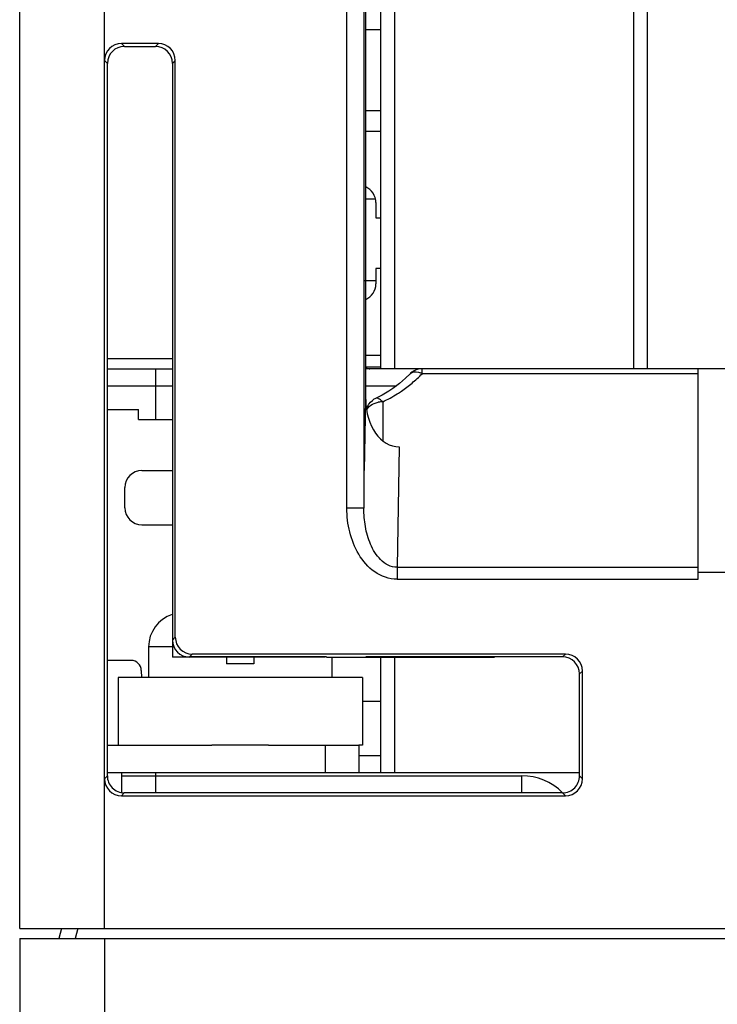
# Model space of a CAD drawing. Header units: millimetres. Extents: x 0 to 1105, y 0 to 772.
# Tile 9 of 58: x 83 to 104, y 332 to 361. Entities that reach past the tile are written whole.
import ezdxf

# ---------------------------------------------------------------- set-up
doc = ezdxf.new("R2010")
doc.units = ezdxf.units.MM
doc.header["$LTSCALE"] = 60.775
doc.layers.get('0').update_dxf_attribs({"linetype": 'CONTINUOUS'})
for name, color, linetype in [('03_ALL_AXES', 7, 'CONTINUOUS'), ('07_ALL_FEATURES', 7, 'CONTINUOUS'), ('3_ALL_AXES', 7, 'CONTINUOUS'), ('7_ALL_FEATURES', 7, 'CONTINUOUS')]:
    doc.layers.add(name, color=color, linetype=linetype)

msp = doc.modelspace()

# ---------------------------------------------------------------- linework, layer by layer
at = {"linetype": 'Continuous'}
for p, q in [((101.468, 365.373), (101.468, 350.673)), ((93.618, 350.673), (93.618, 365.04)), ((94.018, 364.873), (94.018, 350.673)), ((101.068, 350.673), (101.068, 364.973)), ((93.168, 357.673), (93.618, 357.673)), ((93.468, 355.573), (93.468, 355.123)), ((93.468, 355.123), (93.618, 355.123)), ((93.468, 353.623), (93.468, 353.173)), ((93.618, 353.623), (93.468, 353.623)), ((93.168, 351.073), (93.618, 351.073)), ((86.568, 347.673), (87.468, 347.673)), ((86.068, 346.573), (86.068, 347.173)), ((86.568, 346.073), (87.468, 346.073)), ((93.618, 338.773), (93.618, 342.173)), ((94.018, 342.173), (94.018, 338.773)), ((93.068, 340.873), (93.618, 340.873)), ((92.968, 339.273), (93.618, 339.273))]:
    msp.add_line(p, q, dxfattribs=at)
for centre, start, end in [((92.968, 355.573), 0, 66.4352), ((92.968, 353.173), 293.59, 0), ((86.568, 347.173), 90, 180), ((86.568, 346.573), 180, 270)]:
    msp.add_arc(centre, 0.5, start, end, dxfattribs=at)
at = {"layer": '03_ALL_AXES', "linetype": 'Continuous'}
msp.add_line((103.968, 350.673), (102.968, 350.673), dxfattribs=at)
at = {"layer": '07_ALL_FEATURES', "linetype": 'Continuous'}
for p, q in [((85.468, 334.173), (85.468, 417.173)), ((82.968, 334.173), (82.968, 416.373)), ((93.168, 349.762), (93.167, 365.04)), ((92.612, 346.561), (92.612, 364.644)), ((93.112, 364.144), (93.112, 346.561)), ((93.159, 360.672), (93.618, 360.672)), ((86.053, 360.175), (85.968, 360.26)), ((87.056, 360.26), (85.968, 360.26)), ((87.056, 360.26), (86.97, 360.175)), ((86.053, 360.175), (86.97, 360.175)), ((85.554, 359.675), (85.468, 359.76)), ((85.555, 349.173), (85.554, 359.675)), ((87.47, 359.675), (87.468, 350.175)), ((87.555, 359.76), (87.47, 359.675)), ((87.555, 342.76), (87.555, 359.76)), ((93.618, 358.271), (93.161, 358.271)), ((93.147, 355.677), (93.468, 355.677)), ((93.468, 353.266), (93.135, 353.266)), ((85.544, 350.97), (87.468, 350.97)), ((85.547, 350.673), (87.468, 350.673)), ((86.968, 350.673), (86.968, 349.173)), ((102.968, 350.673), (93.168, 350.673)), ((93.618, 350.723), (93.171, 350.723)), ((94.832, 350.526), (94.832, 350.673)), ((102.968, 344.466), (102.968, 350.673)), ((102.968, 350.526), (94.832, 350.526)), ((85.551, 350.173), (87.468, 350.173)), ((87.468, 350.175), (87.468, 342.173)), ((93.168, 350.173), (94.074, 350.173)), ((93.941, 350.074), (93.853, 350.016)), ((93.969, 350.094), (93.941, 350.074)), ((93.653, 349.898), (93.456, 349.797)), ((93.456, 349.798), (93.456, 349.798)), ((93.853, 350.016), (93.653, 349.898)), ((93.132, 347.673), (93.168, 349.762)), ((93.668, 349.698), (93.668, 348.555)), ((85.557, 349.473), (86.468, 349.473)), ((86.468, 349.173), (86.468, 349.473)), ((85.552, 338.669), (85.555, 349.173)), ((86.468, 349.173), (87.468, 349.173)), ((87.468, 349.173), (87.47, 342.674)), ((94.156, 348.37), (94.094, 344.819)), ((93.112, 346.561), (92.612, 346.561)), ((94.094, 344.819), (94.094, 344.466)), ((94.094, 344.819), (102.968, 344.819)), ((102.968, 344.673), (103.968, 344.673)), ((94.094, 344.466), (102.968, 344.466)), ((87.47, 342.674), (87.555, 342.76)), ((87.97, 342.175), (88.055, 342.26)), ((99.056, 342.26), (88.055, 342.26)), ((99.056, 342.26), (98.971, 342.175)), ((86.253, 342.073), (85.594, 342.073)), ((91.968, 342.173), (87.468, 342.173)), ((92.016, 342.175), (87.97, 342.175)), ((92.016, 342.173), (92.016, 342.175)), ((92.016, 342.173), (96.967, 342.173)), ((93.168, 342.175), (93.168, 342.173)), ((98.971, 342.175), (93.168, 342.175)), ((86.553, 341.778), (86.556, 341.573)), ((99.555, 341.76), (99.47, 341.675)), ((99.471, 338.673), (99.47, 341.675)), ((99.555, 338.585), (99.555, 341.76)), ((85.468, 338.585), (85.552, 338.669)), ((85.968, 338.673), (85.968, 338.168)), ((85.968, 338.673), (97.768, 338.673)), ((86.968, 338.673), (86.968, 338.168)), ((97.768, 338.168), (97.768, 338.673)), ((99.555, 338.585), (99.471, 338.669)), ((85.968, 338.085), (86.05, 338.168)), ((98.973, 338.168), (86.05, 338.168)), ((99.056, 338.085), (98.973, 338.168)), ((85.968, 338.085), (99.056, 338.085)), ((82.968, 334.173), (212.968, 334.173)), ((84.2, 334.173), (84.12, 333.873)), ((84.683, 334.173), (84.603, 333.873)), ((82.968, 333.873), (82.968, 329.986)), ((82.968, 333.873), (212.968, 333.873)), ((85.468, 333.873), (85.468, 328.999))]:
    msp.add_line(p, q, dxfattribs=at)
msp.add_lwpolyline([(94.474, 350.522), (94.345, 350.397), (94.159, 350.236), (93.969, 350.094)], dxfattribs=at)
for centre, radius, start, end in [((92.173, 353.095), 3.696, 309.6679, 312.7928), ((91.951, 353.334), 4.023, 312.7983, 315.739), ((94.628, 350.16), 0.419, 60.9012, 68.5085), ((93.669, 349.343), 0.502, 115.0694, 127.5624), ((92.061, 353.126), 3.787, 295.1207, 302.5672), ((91.435, 354.093), 4.938, 302.6476, 304.3441), ((93.669, 349.003), 0.695, 90.0317, 100.7576), ((85.594, 341.573), 0.5, 90, 94.7315), ((86.253, 341.773), 0.3, 1, 90), ((97.768, 336.973), 1.7, 45, 90)]:
    msp.add_arc(centre, radius, start, end, dxfattribs=at)
for centre, major_axis, ratio, start_param, end_param in [((85.968, 359.76), (0.354, -0.354), 0.998783, 2.356803, 3.926382), ((87.055, 359.76), (0.354, 0.354), 0.998783, -0.784789, 0.784789), ((86.054, 359.674), (-0.33, 0.376), 0.998588, -0.71988, 0.849698), ((86.97, 359.674), (0.33, 0.376), 0.998588, -0.849698, 0.71988), ((94.168, 349.78), (0.025, 1.409), 0.709521, 1.595565, 3.15402), ((87.97, 342.675), (0.406, 0.293), 0.999038, 2.517801, 4.087379), ((88.056, 342.76), (0.354, 0.354), 0.998783, 2.356803, 3.926382), ((99.055, 341.76), (0.354, 0.354), 0.998783, -0.784789, 0.784789), ((98.97, 341.675), (0.406, 0.293), 0.999038, -0.623792, 0.945786), ((85.968, 338.586), (0.354, 0.354), 0.998783, 2.356803, 3.926382), ((99.055, 338.586), (0.354, -0.354), 0.998783, -0.784789, 0.784789)]:
    msp.add_ellipse(centre, major_axis=major_axis, ratio=ratio, start_param=start_param, end_param=end_param, dxfattribs=at)
for points, knots in [([(93.166, 350.725), (93.184, 350.697), (93.233, 350.674), (93.278, 350.673), (93.291, 350.673)], [0, 0, 0, 0, 0.716992, 1, 1, 1, 1]), ([(94.474, 350.522), (94.489, 350.538), (94.581, 350.598), (94.703, 350.581), (94.781, 350.55)], [0, 0, 0, 0, 0.21103, 1, 1, 1, 1]), ([(93.668, 349.698), (93.654, 349.71), (93.607, 349.748), (93.56, 349.789), (93.52, 349.801)], [0, 0, 0, 0, 0.307871, 1, 1, 1, 1]), ([(93.193, 349.455), (93.203, 349.476), (93.256, 349.563), (93.346, 349.622), (93.418, 349.651)], [0, 0, 0, 0, 0.229624, 1, 1, 1, 1]), ([(94.094, 344.466), (93.862, 344.466), (93.389, 344.636), (92.927, 345.189), (92.667, 345.853), (92.612, 346.325), (92.612, 346.561)], [0, 0, 0, 0, 0.247961, 0.497931, 0.748821, 1, 1, 1, 1]), ([(94.094, 344.819), (94.002, 344.819), (93.818, 344.866), (93.525, 345.092), (93.288, 345.492), (93.141, 346.017), (93.112, 346.38), (93.112, 346.561)], [0, 0, 0, 0, 0.12609, 0.251944, 0.501474, 0.750829, 1, 1, 1, 1]), ([(85.552, 338.673), (85.551, 338.545), (85.655, 338.277), (85.922, 338.168), (86.05, 338.168)], [0, 0, 0, 0, 0.499517, 1, 1, 1, 1]), ([(98.973, 338.168), (99.102, 338.168), (99.369, 338.277), (99.472, 338.545), (99.472, 338.673)], [0, 0, 0, 0, 0.500482, 1, 1, 1, 1])]:
    msp.add_open_spline(points, degree=3, knots=knots, dxfattribs=at)
for points in [[(94.832, 350.673), (94.751, 350.673), (94.668, 350.652), (94.597, 350.614)], [(94.597, 350.614), (94.551, 350.59), (94.509, 350.558), (94.474, 350.522)], [(94.221, 350.016), (94.328, 350.089), (94.433, 350.166), (94.533, 350.249)], [(93.52, 349.801), (93.5, 349.807), (93.476, 349.807), (93.458, 349.798)], [(93.188, 349.485), (93.217, 349.584), (93.281, 349.678), (93.363, 349.741)], [(93.418, 349.651), (93.457, 349.667), (93.498, 349.678), (93.539, 349.686)]]:
    msp.add_open_spline(points, degree=3, dxfattribs=at)
at = {"layer": '3_ALL_AXES', "linetype": 'Continuous'}
for p, q in [((86.768, 342.473), (86.768, 341.573)), ((92.168, 342.173), (92.168, 341.573)), ((85.868, 341.573), (85.868, 339.573)), ((93.068, 341.573), (85.868, 341.573)), ((93.068, 341.573), (93.068, 339.573)), ((90.306, 339.573), (88.631, 339.573)), ((93.068, 339.573), (92.968, 339.573))]:
    msp.add_line(p, q, dxfattribs=at)
msp.add_arc((87.768, 342.473), 1, 107.7303, 180, dxfattribs=at)
at = {"layer": '7_ALL_FEATURES', "linetype": 'Continuous'}
for p, q in [((87.468, 342.473), (86.768, 342.473)), ((89.068, 342.173), (89.068, 341.973)), ((89.868, 341.973), (89.068, 341.973)), ((89.868, 342.173), (89.868, 341.973)), ((85.553, 339.573), (88.631, 339.573)), ((90.306, 339.573), (92.968, 339.573)), ((91.968, 339.573), (91.968, 338.773)), ((92.968, 339.573), (92.968, 338.773)), ((85.552, 338.773), (99.472, 338.773)), ((85.968, 338.773), (85.968, 338.673)), ((86.968, 338.773), (86.968, 338.673))]:
    msp.add_line(p, q, dxfattribs=at)

doc.saveas('drawing.dxf')
